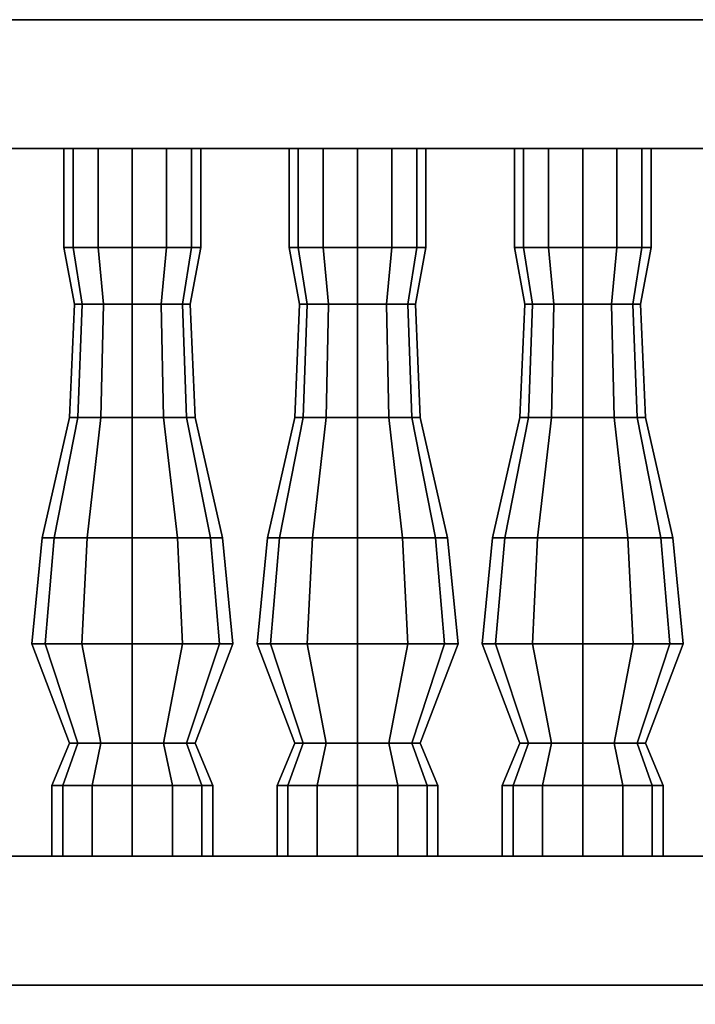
# Model space of a CAD drawing. Header units: metres. Extents: x -37.4 to 14, y 0 to 14.7.
# Tile 24 of 33: x -14.345 to -13.715, y 0.882 to 1.8. Entities that reach past the tile are written whole.
import ezdxf

# ---------------------------------------------------------------- set-up
doc = ezdxf.new("R2010")
doc.units = ezdxf.units.M
for name, color, linetype in [('CUT', 7, 'Continuous'), ('GRANITE', 8, 'Continuous'), ('STUCCO', 8, 'Continuous')]:
    doc.layers.add(name, color=color, linetype=linetype)

msp = doc.modelspace()

# ---------------------------------------------------------------- linework, layer by layer
at = {"layer": 'CUT'}
msp.add_lwpolyline([(-15.4, 0), (-12.1, 0), (-12.1, 0.9), (-15.4, 0.9)], close=True, dxfattribs=at)
at = {"layer": 'GRANITE'}
msp.add_lwpolyline([(-12.1, 0), (-15.4, 0), (-15.4, 0.9), (-12.1, 0.9)], close=True, dxfattribs=at)
at = {"layer": 'STUCCO'}
for points in [[(-12.15, 1.68), (-15.35, 1.68), (-15.35, 1.8), (-12.15, 1.8)], [(-15.35, 1.68), (-12.15, 1.68), (-12.15, 1.8), (-15.35, 1.8)], [(-14.2952, 1.5876), (-14.3038, 1.5876), (-14.3038, 1.68), (-14.2952, 1.68)], [(-14.3038, 1.5876), (-14.2952, 1.5876), (-14.2952, 1.68), (-14.3038, 1.68)], [(-14.2719, 1.5876), (-14.2952, 1.5876), (-14.2952, 1.68), (-14.2719, 1.68)], [(-14.2952, 1.5876), (-14.2719, 1.5876), (-14.2719, 1.68), (-14.2952, 1.68)], [(-14.24, 1.5876), (-14.2719, 1.5876), (-14.2719, 1.68), (-14.24, 1.68)], [(-14.2719, 1.5876), (-14.24, 1.5876), (-14.24, 1.68), (-14.2719, 1.68)], [(-14.2081, 1.5876), (-14.24, 1.5876), (-14.24, 1.68), (-14.2081, 1.68)], [(-14.24, 1.5876), (-14.2081, 1.5876), (-14.2081, 1.68), (-14.24, 1.68)], [(-14.1848, 1.5876), (-14.2081, 1.5876), (-14.2081, 1.68), (-14.1848, 1.68)], [(-14.2081, 1.5876), (-14.1848, 1.5876), (-14.1848, 1.68), (-14.2081, 1.68)], [(-14.1762, 1.5876), (-14.1848, 1.5876), (-14.1848, 1.68), (-14.1762, 1.68)], [(-14.1848, 1.5876), (-14.1762, 1.5876), (-14.1762, 1.68), (-14.1848, 1.68)], [(-14.0852, 1.5876), (-14.0938, 1.5876), (-14.0938, 1.68), (-14.0852, 1.68)], [(-14.0938, 1.5876), (-14.0852, 1.5876), (-14.0852, 1.68), (-14.0938, 1.68)], [(-14.0619, 1.5876), (-14.0852, 1.5876), (-14.0852, 1.68), (-14.0619, 1.68)], [(-14.0852, 1.5876), (-14.0619, 1.5876), (-14.0619, 1.68), (-14.0852, 1.68)], [(-14.03, 1.5876), (-14.0619, 1.5876), (-14.0619, 1.68), (-14.03, 1.68)], [(-14.0619, 1.5876), (-14.03, 1.5876), (-14.03, 1.68), (-14.0619, 1.68)], [(-13.9981, 1.5876), (-14.03, 1.5876), (-14.03, 1.68), (-13.9981, 1.68)], [(-14.03, 1.5876), (-13.9981, 1.5876), (-13.9981, 1.68), (-14.03, 1.68)], [(-13.9748, 1.5876), (-13.9981, 1.5876), (-13.9981, 1.68), (-13.9748, 1.68)], [(-13.9981, 1.5876), (-13.9748, 1.5876), (-13.9748, 1.68), (-13.9981, 1.68)], [(-13.9663, 1.5876), (-13.9748, 1.5876), (-13.9748, 1.68), (-13.9663, 1.68)], [(-13.9748, 1.5876), (-13.9663, 1.5876), (-13.9663, 1.68), (-13.9748, 1.68)], [(-13.8752, 1.5876), (-13.8837, 1.5876), (-13.8837, 1.68), (-13.8752, 1.68)], [(-13.8837, 1.5876), (-13.8752, 1.5876), (-13.8752, 1.68), (-13.8837, 1.68)], [(-13.8519, 1.5876), (-13.8752, 1.5876), (-13.8752, 1.68), (-13.8519, 1.68)], [(-13.8752, 1.5876), (-13.8519, 1.5876), (-13.8519, 1.68), (-13.8752, 1.68)], [(-13.82, 1.5876), (-13.8519, 1.5876), (-13.8519, 1.68), (-13.82, 1.68)], [(-13.8519, 1.5876), (-13.82, 1.5876), (-13.82, 1.68), (-13.8519, 1.68)], [(-13.7881, 1.5876), (-13.82, 1.5876), (-13.82, 1.68), (-13.7881, 1.68)], [(-13.82, 1.5876), (-13.7881, 1.5876), (-13.7881, 1.68), (-13.82, 1.68)], [(-13.7648, 1.5876), (-13.7881, 1.5876), (-13.7881, 1.68), (-13.7648, 1.68)], [(-13.7881, 1.5876), (-13.7648, 1.5876), (-13.7648, 1.68), (-13.7881, 1.68)], [(-13.7562, 1.5876), (-13.7648, 1.5876), (-13.7648, 1.68), (-13.7562, 1.68)], [(-13.7648, 1.5876), (-13.7562, 1.5876), (-13.7562, 1.68), (-13.7648, 1.68)], [(-14.2868, 1.5348), (-14.294, 1.5348), (-14.3038, 1.5876), (-14.2952, 1.5876)], [(-14.294, 1.5348), (-14.2868, 1.5348), (-14.2952, 1.5876), (-14.3038, 1.5876)], [(-14.267, 1.5348), (-14.2868, 1.5348), (-14.2952, 1.5876), (-14.2719, 1.5876)], [(-14.2868, 1.5348), (-14.267, 1.5348), (-14.2719, 1.5876), (-14.2952, 1.5876)], [(-14.24, 1.5348), (-14.267, 1.5348), (-14.2719, 1.5876), (-14.24, 1.5876)], [(-14.267, 1.5348), (-14.24, 1.5348), (-14.24, 1.5876), (-14.2719, 1.5876)], [(-14.213, 1.5348), (-14.24, 1.5348), (-14.24, 1.5876), (-14.2081, 1.5876)], [(-14.24, 1.5348), (-14.213, 1.5348), (-14.2081, 1.5876), (-14.24, 1.5876)], [(-14.1932, 1.5348), (-14.213, 1.5348), (-14.2081, 1.5876), (-14.1848, 1.5876)], [(-14.213, 1.5348), (-14.1932, 1.5348), (-14.1848, 1.5876), (-14.2081, 1.5876)], [(-14.186, 1.5348), (-14.1932, 1.5348), (-14.1848, 1.5876), (-14.1762, 1.5876)], [(-14.1932, 1.5348), (-14.186, 1.5348), (-14.1762, 1.5876), (-14.1848, 1.5876)], [(-14.0768, 1.5348), (-14.084, 1.5348), (-14.0938, 1.5876), (-14.0852, 1.5876)], [(-14.084, 1.5348), (-14.0768, 1.5348), (-14.0852, 1.5876), (-14.0938, 1.5876)], [(-14.057, 1.5348), (-14.0768, 1.5348), (-14.0852, 1.5876), (-14.0619, 1.5876)], [(-14.0768, 1.5348), (-14.057, 1.5348), (-14.0619, 1.5876), (-14.0852, 1.5876)], [(-14.03, 1.5348), (-14.057, 1.5348), (-14.0619, 1.5876), (-14.03, 1.5876)], [(-14.057, 1.5348), (-14.03, 1.5348), (-14.03, 1.5876), (-14.0619, 1.5876)], [(-14.003, 1.5348), (-14.03, 1.5348), (-14.03, 1.5876), (-13.9981, 1.5876)], [(-14.03, 1.5348), (-14.003, 1.5348), (-13.9981, 1.5876), (-14.03, 1.5876)], [(-13.9832, 1.5348), (-14.003, 1.5348), (-13.9981, 1.5876), (-13.9748, 1.5876)], [(-14.003, 1.5348), (-13.9832, 1.5348), (-13.9748, 1.5876), (-13.9981, 1.5876)], [(-13.976, 1.5348), (-13.9832, 1.5348), (-13.9748, 1.5876), (-13.9663, 1.5876)], [(-13.9832, 1.5348), (-13.976, 1.5348), (-13.9663, 1.5876), (-13.9748, 1.5876)], [(-13.8668, 1.5348), (-13.874, 1.5348), (-13.8837, 1.5876), (-13.8752, 1.5876)], [(-13.874, 1.5348), (-13.8668, 1.5348), (-13.8752, 1.5876), (-13.8837, 1.5876)], [(-13.847, 1.5348), (-13.8668, 1.5348), (-13.8752, 1.5876), (-13.8519, 1.5876)], [(-13.8668, 1.5348), (-13.847, 1.5348), (-13.8519, 1.5876), (-13.8752, 1.5876)], [(-13.82, 1.5348), (-13.847, 1.5348), (-13.8519, 1.5876), (-13.82, 1.5876)], [(-13.847, 1.5348), (-13.82, 1.5348), (-13.82, 1.5876), (-13.8519, 1.5876)], [(-13.793, 1.5348), (-13.82, 1.5348), (-13.82, 1.5876), (-13.7881, 1.5876)], [(-13.82, 1.5348), (-13.793, 1.5348), (-13.7881, 1.5876), (-13.82, 1.5876)], [(-13.7732, 1.5348), (-13.793, 1.5348), (-13.7881, 1.5876), (-13.7648, 1.5876)], [(-13.793, 1.5348), (-13.7732, 1.5348), (-13.7648, 1.5876), (-13.7881, 1.5876)], [(-13.766, 1.5348), (-13.7732, 1.5348), (-13.7648, 1.5876), (-13.7562, 1.5876)], [(-13.7732, 1.5348), (-13.766, 1.5348), (-13.7562, 1.5876), (-13.7648, 1.5876)], [(-14.2907, 1.4292), (-14.2985, 1.4292), (-14.294, 1.5348), (-14.2868, 1.5348)], [(-14.2985, 1.4292), (-14.2907, 1.4292), (-14.2868, 1.5348), (-14.294, 1.5348)], [(-14.2692, 1.4292), (-14.2907, 1.4292), (-14.2868, 1.5348), (-14.267, 1.5348)], [(-14.2907, 1.4292), (-14.2692, 1.4292), (-14.267, 1.5348), (-14.2868, 1.5348)], [(-14.24, 1.4292), (-14.2692, 1.4292), (-14.267, 1.5348), (-14.24, 1.5348)], [(-14.2692, 1.4292), (-14.24, 1.4292), (-14.24, 1.5348), (-14.267, 1.5348)], [(-14.2108, 1.4292), (-14.24, 1.4292), (-14.24, 1.5348), (-14.213, 1.5348)], [(-14.24, 1.4292), (-14.2108, 1.4292), (-14.213, 1.5348), (-14.24, 1.5348)], [(-14.1893, 1.4292), (-14.2108, 1.4292), (-14.213, 1.5348), (-14.1932, 1.5348)], [(-14.2108, 1.4292), (-14.1893, 1.4292), (-14.1932, 1.5348), (-14.213, 1.5348)], [(-14.1815, 1.4292), (-14.1893, 1.4292), (-14.1932, 1.5348), (-14.186, 1.5348)], [(-14.1893, 1.4292), (-14.1815, 1.4292), (-14.186, 1.5348), (-14.1932, 1.5348)], [(-14.0807, 1.4292), (-14.0885, 1.4292), (-14.084, 1.5348), (-14.0768, 1.5348)], [(-14.0885, 1.4292), (-14.0807, 1.4292), (-14.0768, 1.5348), (-14.084, 1.5348)], [(-14.0593, 1.4292), (-14.0807, 1.4292), (-14.0768, 1.5348), (-14.057, 1.5348)], [(-14.0807, 1.4292), (-14.0593, 1.4292), (-14.057, 1.5348), (-14.0768, 1.5348)], [(-14.03, 1.4292), (-14.0593, 1.4292), (-14.057, 1.5348), (-14.03, 1.5348)], [(-14.0593, 1.4292), (-14.03, 1.4292), (-14.03, 1.5348), (-14.057, 1.5348)], [(-14.0008, 1.4292), (-14.03, 1.4292), (-14.03, 1.5348), (-14.003, 1.5348)], [(-14.03, 1.4292), (-14.0008, 1.4292), (-14.003, 1.5348), (-14.03, 1.5348)], [(-13.9793, 1.4292), (-14.0008, 1.4292), (-14.003, 1.5348), (-13.9832, 1.5348)], [(-14.0008, 1.4292), (-13.9793, 1.4292), (-13.9832, 1.5348), (-14.003, 1.5348)], [(-13.9715, 1.4292), (-13.9793, 1.4292), (-13.9832, 1.5348), (-13.976, 1.5348)], [(-13.9793, 1.4292), (-13.9715, 1.4292), (-13.976, 1.5348), (-13.9832, 1.5348)], [(-13.8707, 1.4292), (-13.8785, 1.4292), (-13.874, 1.5348), (-13.8668, 1.5348)], [(-13.8785, 1.4292), (-13.8707, 1.4292), (-13.8668, 1.5348), (-13.874, 1.5348)], [(-13.8492, 1.4292), (-13.8707, 1.4292), (-13.8668, 1.5348), (-13.847, 1.5348)], [(-13.8707, 1.4292), (-13.8492, 1.4292), (-13.847, 1.5348), (-13.8668, 1.5348)], [(-13.82, 1.4292), (-13.8492, 1.4292), (-13.847, 1.5348), (-13.82, 1.5348)], [(-13.8492, 1.4292), (-13.82, 1.4292), (-13.82, 1.5348), (-13.847, 1.5348)], [(-13.7907, 1.4292), (-13.82, 1.4292), (-13.82, 1.5348), (-13.793, 1.5348)], [(-13.82, 1.4292), (-13.7907, 1.4292), (-13.793, 1.5348), (-13.82, 1.5348)], [(-13.7693, 1.4292), (-13.7907, 1.4292), (-13.793, 1.5348), (-13.7732, 1.5348)], [(-13.7907, 1.4292), (-13.7693, 1.4292), (-13.7732, 1.5348), (-13.793, 1.5348)], [(-13.7615, 1.4292), (-13.7693, 1.4292), (-13.7732, 1.5348), (-13.766, 1.5348)], [(-13.7693, 1.4292), (-13.7615, 1.4292), (-13.766, 1.5348), (-13.7732, 1.5348)], [(-14.3127, 1.317), (-14.324, 1.317), (-14.2985, 1.4292), (-14.2907, 1.4292)], [(-14.324, 1.317), (-14.3127, 1.317), (-14.2907, 1.4292), (-14.2985, 1.4292)], [(-14.282, 1.317), (-14.3127, 1.317), (-14.2907, 1.4292), (-14.2692, 1.4292)], [(-14.3127, 1.317), (-14.282, 1.317), (-14.2692, 1.4292), (-14.2907, 1.4292)], [(-14.24, 1.317), (-14.282, 1.317), (-14.2692, 1.4292), (-14.24, 1.4292)], [(-14.282, 1.317), (-14.24, 1.317), (-14.24, 1.4292), (-14.2692, 1.4292)], [(-14.198, 1.317), (-14.24, 1.317), (-14.24, 1.4292), (-14.2108, 1.4292)], [(-14.24, 1.317), (-14.198, 1.317), (-14.2108, 1.4292), (-14.24, 1.4292)], [(-14.1672, 1.317), (-14.198, 1.317), (-14.2108, 1.4292), (-14.1893, 1.4292)], [(-14.198, 1.317), (-14.1672, 1.317), (-14.1893, 1.4292), (-14.2108, 1.4292)], [(-14.156, 1.317), (-14.1672, 1.317), (-14.1893, 1.4292), (-14.1815, 1.4292)], [(-14.1672, 1.317), (-14.156, 1.317), (-14.1815, 1.4292), (-14.1893, 1.4292)], [(-14.1028, 1.317), (-14.114, 1.317), (-14.0885, 1.4292), (-14.0807, 1.4292)], [(-14.114, 1.317), (-14.1028, 1.317), (-14.0807, 1.4292), (-14.0885, 1.4292)], [(-14.072, 1.317), (-14.1028, 1.317), (-14.0807, 1.4292), (-14.0593, 1.4292)], [(-14.1028, 1.317), (-14.072, 1.317), (-14.0593, 1.4292), (-14.0807, 1.4292)], [(-14.03, 1.317), (-14.072, 1.317), (-14.0593, 1.4292), (-14.03, 1.4292)], [(-14.072, 1.317), (-14.03, 1.317), (-14.03, 1.4292), (-14.0593, 1.4292)], [(-13.988, 1.317), (-14.03, 1.317), (-14.03, 1.4292), (-14.0008, 1.4292)], [(-14.03, 1.317), (-13.988, 1.317), (-14.0008, 1.4292), (-14.03, 1.4292)], [(-13.9573, 1.317), (-13.988, 1.317), (-14.0008, 1.4292), (-13.9793, 1.4292)], [(-13.988, 1.317), (-13.9573, 1.317), (-13.9793, 1.4292), (-14.0008, 1.4292)], [(-13.946, 1.317), (-13.9573, 1.317), (-13.9793, 1.4292), (-13.9715, 1.4292)], [(-13.9573, 1.317), (-13.946, 1.317), (-13.9715, 1.4292), (-13.9793, 1.4292)], [(-13.8927, 1.317), (-13.904, 1.317), (-13.8785, 1.4292), (-13.8707, 1.4292)], [(-13.904, 1.317), (-13.8927, 1.317), (-13.8707, 1.4292), (-13.8785, 1.4292)], [(-13.862, 1.317), (-13.8927, 1.317), (-13.8707, 1.4292), (-13.8492, 1.4292)], [(-13.8927, 1.317), (-13.862, 1.317), (-13.8492, 1.4292), (-13.8707, 1.4292)], [(-13.82, 1.317), (-13.862, 1.317), (-13.8492, 1.4292), (-13.82, 1.4292)], [(-13.862, 1.317), (-13.82, 1.317), (-13.82, 1.4292), (-13.8492, 1.4292)], [(-13.778, 1.317), (-13.82, 1.317), (-13.82, 1.4292), (-13.7907, 1.4292)], [(-13.82, 1.317), (-13.778, 1.317), (-13.7907, 1.4292), (-13.82, 1.4292)], [(-13.7472, 1.317), (-13.778, 1.317), (-13.7907, 1.4292), (-13.7693, 1.4292)], [(-13.778, 1.317), (-13.7472, 1.317), (-13.7693, 1.4292), (-13.7907, 1.4292)], [(-13.736, 1.317), (-13.7472, 1.317), (-13.7693, 1.4292), (-13.7615, 1.4292)], [(-13.7472, 1.317), (-13.736, 1.317), (-13.7615, 1.4292), (-13.7693, 1.4292)], [(-14.3212, 1.218), (-14.3338, 1.218), (-14.324, 1.317), (-14.3127, 1.317)], [(-14.3338, 1.218), (-14.3212, 1.218), (-14.3127, 1.317), (-14.324, 1.317)], [(-14.2869, 1.218), (-14.3212, 1.218), (-14.3127, 1.317), (-14.282, 1.317)], [(-14.3212, 1.218), (-14.2869, 1.218), (-14.282, 1.317), (-14.3127, 1.317)], [(-14.24, 1.218), (-14.2869, 1.218), (-14.282, 1.317), (-14.24, 1.317)], [(-14.2869, 1.218), (-14.24, 1.218), (-14.24, 1.317), (-14.282, 1.317)], [(-14.1931, 1.218), (-14.24, 1.218), (-14.24, 1.317), (-14.198, 1.317)], [(-14.24, 1.218), (-14.1931, 1.218), (-14.198, 1.317), (-14.24, 1.317)], [(-14.1588, 1.218), (-14.1931, 1.218), (-14.198, 1.317), (-14.1672, 1.317)], [(-14.1931, 1.218), (-14.1588, 1.218), (-14.1672, 1.317), (-14.198, 1.317)], [(-14.1463, 1.218), (-14.1588, 1.218), (-14.1672, 1.317), (-14.156, 1.317)], [(-14.1588, 1.218), (-14.1463, 1.218), (-14.156, 1.317), (-14.1672, 1.317)], [(-14.1112, 1.218), (-14.1237, 1.218), (-14.114, 1.317), (-14.1028, 1.317)], [(-14.1237, 1.218), (-14.1112, 1.218), (-14.1028, 1.317), (-14.114, 1.317)], [(-14.0769, 1.218), (-14.1112, 1.218), (-14.1028, 1.317), (-14.072, 1.317)], [(-14.1112, 1.218), (-14.0769, 1.218), (-14.072, 1.317), (-14.1028, 1.317)], [(-14.03, 1.218), (-14.0769, 1.218), (-14.072, 1.317), (-14.03, 1.317)], [(-14.0769, 1.218), (-14.03, 1.218), (-14.03, 1.317), (-14.072, 1.317)], [(-13.9831, 1.218), (-14.03, 1.218), (-14.03, 1.317), (-13.988, 1.317)], [(-14.03, 1.218), (-13.9831, 1.218), (-13.988, 1.317), (-14.03, 1.317)], [(-13.9488, 1.218), (-13.9831, 1.218), (-13.988, 1.317), (-13.9573, 1.317)], [(-13.9831, 1.218), (-13.9488, 1.218), (-13.9573, 1.317), (-13.988, 1.317)], [(-13.9362, 1.218), (-13.9488, 1.218), (-13.9573, 1.317), (-13.946, 1.317)], [(-13.9488, 1.218), (-13.9362, 1.218), (-13.946, 1.317), (-13.9573, 1.317)], [(-13.9012, 1.218), (-13.9138, 1.218), (-13.904, 1.317), (-13.8927, 1.317)], [(-13.9138, 1.218), (-13.9012, 1.218), (-13.8927, 1.317), (-13.904, 1.317)], [(-13.8669, 1.218), (-13.9012, 1.218), (-13.8927, 1.317), (-13.862, 1.317)], [(-13.9012, 1.218), (-13.8669, 1.218), (-13.862, 1.317), (-13.8927, 1.317)], [(-13.82, 1.218), (-13.8669, 1.218), (-13.862, 1.317), (-13.82, 1.317)], [(-13.8669, 1.218), (-13.82, 1.218), (-13.82, 1.317), (-13.862, 1.317)], [(-13.7731, 1.218), (-13.82, 1.218), (-13.82, 1.317), (-13.778, 1.317)], [(-13.82, 1.218), (-13.7731, 1.218), (-13.778, 1.317), (-13.82, 1.317)], [(-13.7388, 1.218), (-13.7731, 1.218), (-13.778, 1.317), (-13.7472, 1.317)], [(-13.7731, 1.218), (-13.7388, 1.218), (-13.7472, 1.317), (-13.778, 1.317)], [(-13.7263, 1.218), (-13.7388, 1.218), (-13.7472, 1.317), (-13.736, 1.317)], [(-13.7388, 1.218), (-13.7263, 1.218), (-13.736, 1.317), (-13.7472, 1.317)], [(-14.2907, 1.1256), (-14.2985, 1.1256), (-14.3338, 1.218), (-14.3212, 1.218)], [(-14.2985, 1.1256), (-14.2907, 1.1256), (-14.3212, 1.218), (-14.3338, 1.218)], [(-14.2692, 1.1256), (-14.2907, 1.1256), (-14.3212, 1.218), (-14.2869, 1.218)], [(-14.2907, 1.1256), (-14.2692, 1.1256), (-14.2869, 1.218), (-14.3212, 1.218)], [(-14.24, 1.1256), (-14.2692, 1.1256), (-14.2869, 1.218), (-14.24, 1.218)], [(-14.2692, 1.1256), (-14.24, 1.1256), (-14.24, 1.218), (-14.2869, 1.218)], [(-14.2108, 1.1256), (-14.24, 1.1256), (-14.24, 1.218), (-14.1931, 1.218)], [(-14.24, 1.1256), (-14.2108, 1.1256), (-14.1931, 1.218), (-14.24, 1.218)], [(-14.1893, 1.1256), (-14.2108, 1.1256), (-14.1931, 1.218), (-14.1588, 1.218)], [(-14.2108, 1.1256), (-14.1893, 1.1256), (-14.1588, 1.218), (-14.1931, 1.218)], [(-14.1815, 1.1256), (-14.1893, 1.1256), (-14.1588, 1.218), (-14.1463, 1.218)], [(-14.1893, 1.1256), (-14.1815, 1.1256), (-14.1463, 1.218), (-14.1588, 1.218)], [(-14.0807, 1.1256), (-14.0885, 1.1256), (-14.1237, 1.218), (-14.1112, 1.218)], [(-14.0885, 1.1256), (-14.0807, 1.1256), (-14.1112, 1.218), (-14.1237, 1.218)], [(-14.0593, 1.1256), (-14.0807, 1.1256), (-14.1112, 1.218), (-14.0769, 1.218)], [(-14.0807, 1.1256), (-14.0593, 1.1256), (-14.0769, 1.218), (-14.1112, 1.218)], [(-14.03, 1.1256), (-14.0593, 1.1256), (-14.0769, 1.218), (-14.03, 1.218)], [(-14.0593, 1.1256), (-14.03, 1.1256), (-14.03, 1.218), (-14.0769, 1.218)], [(-14.0008, 1.1256), (-14.03, 1.1256), (-14.03, 1.218), (-13.9831, 1.218)], [(-14.03, 1.1256), (-14.0008, 1.1256), (-13.9831, 1.218), (-14.03, 1.218)], [(-13.9793, 1.1256), (-14.0008, 1.1256), (-13.9831, 1.218), (-13.9488, 1.218)], [(-14.0008, 1.1256), (-13.9793, 1.1256), (-13.9488, 1.218), (-13.9831, 1.218)], [(-13.9715, 1.1256), (-13.9793, 1.1256), (-13.9488, 1.218), (-13.9362, 1.218)], [(-13.9793, 1.1256), (-13.9715, 1.1256), (-13.9362, 1.218), (-13.9488, 1.218)], [(-13.8707, 1.1256), (-13.8785, 1.1256), (-13.9138, 1.218), (-13.9012, 1.218)], [(-13.8785, 1.1256), (-13.8707, 1.1256), (-13.9012, 1.218), (-13.9138, 1.218)], [(-13.8492, 1.1256), (-13.8707, 1.1256), (-13.9012, 1.218), (-13.8669, 1.218)], [(-13.8707, 1.1256), (-13.8492, 1.1256), (-13.8669, 1.218), (-13.9012, 1.218)], [(-13.82, 1.1256), (-13.8492, 1.1256), (-13.8669, 1.218), (-13.82, 1.218)], [(-13.8492, 1.1256), (-13.82, 1.1256), (-13.82, 1.218), (-13.8669, 1.218)], [(-13.7907, 1.1256), (-13.82, 1.1256), (-13.82, 1.218), (-13.7731, 1.218)], [(-13.82, 1.1256), (-13.7907, 1.1256), (-13.7731, 1.218), (-13.82, 1.218)], [(-13.7693, 1.1256), (-13.7907, 1.1256), (-13.7731, 1.218), (-13.7388, 1.218)], [(-13.7907, 1.1256), (-13.7693, 1.1256), (-13.7388, 1.218), (-13.7731, 1.218)], [(-13.7615, 1.1256), (-13.7693, 1.1256), (-13.7388, 1.218), (-13.7263, 1.218)], [(-13.7693, 1.1256), (-13.7615, 1.1256), (-13.7263, 1.218), (-13.7388, 1.218)], [(-14.3049, 1.086), (-14.315, 1.086), (-14.2985, 1.1256), (-14.2907, 1.1256)], [(-14.315, 1.086), (-14.3049, 1.086), (-14.2907, 1.1256), (-14.2985, 1.1256)], [(-14.2775, 1.086), (-14.3049, 1.086), (-14.2907, 1.1256), (-14.2692, 1.1256)], [(-14.3049, 1.086), (-14.2775, 1.086), (-14.2692, 1.1256), (-14.2907, 1.1256)], [(-14.24, 1.086), (-14.2775, 1.086), (-14.2692, 1.1256), (-14.24, 1.1256)], [(-14.2775, 1.086), (-14.24, 1.086), (-14.24, 1.1256), (-14.2692, 1.1256)], [(-14.2025, 1.086), (-14.24, 1.086), (-14.24, 1.1256), (-14.2108, 1.1256)], [(-14.24, 1.086), (-14.2025, 1.086), (-14.2108, 1.1256), (-14.24, 1.1256)], [(-14.1751, 1.086), (-14.2025, 1.086), (-14.2108, 1.1256), (-14.1893, 1.1256)], [(-14.2025, 1.086), (-14.1751, 1.086), (-14.1893, 1.1256), (-14.2108, 1.1256)], [(-14.165, 1.086), (-14.1751, 1.086), (-14.1893, 1.1256), (-14.1815, 1.1256)], [(-14.1751, 1.086), (-14.165, 1.086), (-14.1815, 1.1256), (-14.1893, 1.1256)], [(-14.095, 1.086), (-14.105, 1.086), (-14.0885, 1.1256), (-14.0807, 1.1256)], [(-14.105, 1.086), (-14.095, 1.086), (-14.0807, 1.1256), (-14.0885, 1.1256)], [(-14.0675, 1.086), (-14.095, 1.086), (-14.0807, 1.1256), (-14.0593, 1.1256)], [(-14.095, 1.086), (-14.0675, 1.086), (-14.0593, 1.1256), (-14.0807, 1.1256)], [(-14.03, 1.086), (-14.0675, 1.086), (-14.0593, 1.1256), (-14.03, 1.1256)], [(-14.0675, 1.086), (-14.03, 1.086), (-14.03, 1.1256), (-14.0593, 1.1256)], [(-13.9925, 1.086), (-14.03, 1.086), (-14.03, 1.1256), (-14.0008, 1.1256)], [(-14.03, 1.086), (-13.9925, 1.086), (-14.0008, 1.1256), (-14.03, 1.1256)], [(-13.965, 1.086), (-13.9925, 1.086), (-14.0008, 1.1256), (-13.9793, 1.1256)], [(-13.9925, 1.086), (-13.965, 1.086), (-13.9793, 1.1256), (-14.0008, 1.1256)], [(-13.955, 1.086), (-13.965, 1.086), (-13.9793, 1.1256), (-13.9715, 1.1256)], [(-13.965, 1.086), (-13.955, 1.086), (-13.9715, 1.1256), (-13.9793, 1.1256)], [(-13.8849, 1.086), (-13.895, 1.086), (-13.8785, 1.1256), (-13.8707, 1.1256)], [(-13.895, 1.086), (-13.8849, 1.086), (-13.8707, 1.1256), (-13.8785, 1.1256)], [(-13.8575, 1.086), (-13.8849, 1.086), (-13.8707, 1.1256), (-13.8492, 1.1256)], [(-13.8849, 1.086), (-13.8575, 1.086), (-13.8492, 1.1256), (-13.8707, 1.1256)], [(-13.82, 1.086), (-13.8575, 1.086), (-13.8492, 1.1256), (-13.82, 1.1256)], [(-13.8575, 1.086), (-13.82, 1.086), (-13.82, 1.1256), (-13.8492, 1.1256)], [(-13.7825, 1.086), (-13.82, 1.086), (-13.82, 1.1256), (-13.7907, 1.1256)], [(-13.82, 1.086), (-13.7825, 1.086), (-13.7907, 1.1256), (-13.82, 1.1256)], [(-13.7551, 1.086), (-13.7825, 1.086), (-13.7907, 1.1256), (-13.7693, 1.1256)], [(-13.7825, 1.086), (-13.7551, 1.086), (-13.7693, 1.1256), (-13.7907, 1.1256)], [(-13.745, 1.086), (-13.7551, 1.086), (-13.7693, 1.1256), (-13.7615, 1.1256)], [(-13.7551, 1.086), (-13.745, 1.086), (-13.7615, 1.1256), (-13.7693, 1.1256)], [(-14.3049, 1.02), (-14.315, 1.02), (-14.315, 1.086), (-14.3049, 1.086)], [(-14.315, 1.02), (-14.3049, 1.02), (-14.3049, 1.086), (-14.315, 1.086)], [(-14.2775, 1.02), (-14.3049, 1.02), (-14.3049, 1.086), (-14.2775, 1.086)], [(-14.3049, 1.02), (-14.2775, 1.02), (-14.2775, 1.086), (-14.3049, 1.086)], [(-14.24, 1.02), (-14.2775, 1.02), (-14.2775, 1.086), (-14.24, 1.086)], [(-14.2775, 1.02), (-14.24, 1.02), (-14.24, 1.086), (-14.2775, 1.086)], [(-14.2025, 1.02), (-14.24, 1.02), (-14.24, 1.086), (-14.2025, 1.086)], [(-14.24, 1.02), (-14.2025, 1.02), (-14.2025, 1.086), (-14.24, 1.086)], [(-14.1751, 1.02), (-14.2025, 1.02), (-14.2025, 1.086), (-14.1751, 1.086)], [(-14.2025, 1.02), (-14.1751, 1.02), (-14.1751, 1.086), (-14.2025, 1.086)], [(-14.165, 1.02), (-14.1751, 1.02), (-14.1751, 1.086), (-14.165, 1.086)], [(-14.1751, 1.02), (-14.165, 1.02), (-14.165, 1.086), (-14.1751, 1.086)], [(-14.095, 1.02), (-14.105, 1.02), (-14.105, 1.086), (-14.095, 1.086)], [(-14.105, 1.02), (-14.095, 1.02), (-14.095, 1.086), (-14.105, 1.086)], [(-14.0675, 1.02), (-14.095, 1.02), (-14.095, 1.086), (-14.0675, 1.086)], [(-14.095, 1.02), (-14.0675, 1.02), (-14.0675, 1.086), (-14.095, 1.086)], [(-14.03, 1.02), (-14.0675, 1.02), (-14.0675, 1.086), (-14.03, 1.086)], [(-14.0675, 1.02), (-14.03, 1.02), (-14.03, 1.086), (-14.0675, 1.086)], [(-13.9925, 1.02), (-14.03, 1.02), (-14.03, 1.086), (-13.9925, 1.086)], [(-14.03, 1.02), (-13.9925, 1.02), (-13.9925, 1.086), (-14.03, 1.086)], [(-13.965, 1.02), (-13.9925, 1.02), (-13.9925, 1.086), (-13.965, 1.086)], [(-13.9925, 1.02), (-13.965, 1.02), (-13.965, 1.086), (-13.9925, 1.086)], [(-13.955, 1.02), (-13.965, 1.02), (-13.965, 1.086), (-13.955, 1.086)], [(-13.965, 1.02), (-13.955, 1.02), (-13.955, 1.086), (-13.965, 1.086)], [(-13.8849, 1.02), (-13.895, 1.02), (-13.895, 1.086), (-13.8849, 1.086)], [(-13.895, 1.02), (-13.8849, 1.02), (-13.8849, 1.086), (-13.895, 1.086)], [(-13.8575, 1.02), (-13.8849, 1.02), (-13.8849, 1.086), (-13.8575, 1.086)], [(-13.8849, 1.02), (-13.8575, 1.02), (-13.8575, 1.086), (-13.8849, 1.086)], [(-13.82, 1.02), (-13.8575, 1.02), (-13.8575, 1.086), (-13.82, 1.086)], [(-13.8575, 1.02), (-13.82, 1.02), (-13.82, 1.086), (-13.8575, 1.086)], [(-13.7825, 1.02), (-13.82, 1.02), (-13.82, 1.086), (-13.7825, 1.086)], [(-13.82, 1.02), (-13.7825, 1.02), (-13.7825, 1.086), (-13.82, 1.086)], [(-13.7551, 1.02), (-13.7825, 1.02), (-13.7825, 1.086), (-13.7551, 1.086)], [(-13.7825, 1.02), (-13.7551, 1.02), (-13.7551, 1.086), (-13.7825, 1.086)], [(-13.745, 1.02), (-13.7551, 1.02), (-13.7551, 1.086), (-13.745, 1.086)], [(-13.7551, 1.02), (-13.745, 1.02), (-13.745, 1.086), (-13.7551, 1.086)], [(-12.15, 0.9), (-15.35, 0.9), (-15.35, 1.02), (-12.15, 1.02)], [(-15.35, 0.9), (-12.15, 0.9), (-12.15, 1.02), (-15.35, 1.02)]]:
    msp.add_lwpolyline(points, close=True, dxfattribs=at)

doc.saveas('drawing.dxf')
